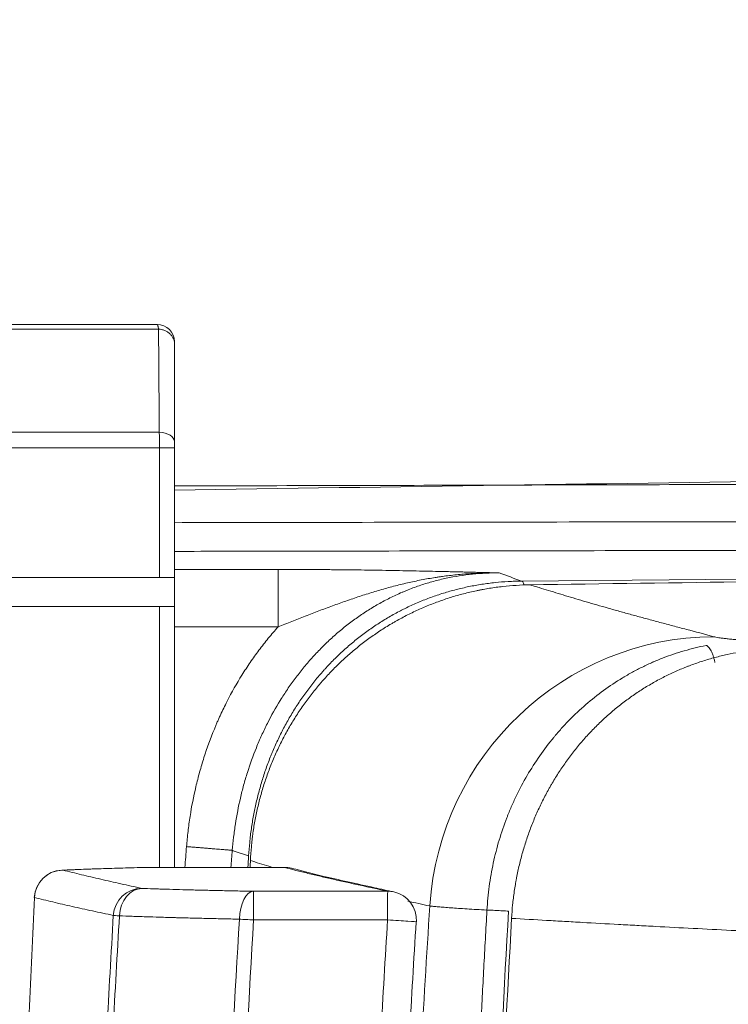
# Model space of a CAD drawing. Header units: millimetres. Extents: x 0 to 594, y 0 to 420.
# Tile 178 of 256: x 192.35 to 198.51, y 341.64 to 350.21. Entities that reach past the tile are written whole.
import ezdxf

# ---------------------------------------------------------------- set-up
doc = ezdxf.new("R2010")
doc.units = ezdxf.units.MM
doc.layers.add('1', color=7, linetype='Continuous', true_color=0xffffff)
doc.styles.add('Arial Unicode MS', font='txt')
doc.dimstyles.get("Standard").update_dxf_attribs({"dimtxt": 0.18, "dimasz": 0.18, "dimexe": 0.18, "dimexo": 0.0625, "dimgap": 0.09, "dimtad": 0, "dimtih": 1, "dimtoh": 1, "dimdec": 4, "dimzin": 0, "dimdsep": 46, "dimtxsty": 'Standard', "dimcen": 0.09, "dimadec": 0, "dimazin": 0, "dimtfac": 1, "dimtdec": 4, "dimtofl": 0, "dimtmove": 0, "dimatfit": 3, "dimfxl": 0, "dimtolj": 1, "dimtzin": 0, "dimarcsym": 0})

# ---------------------------------------------------------------- blocks, each defined once
blk = doc.blocks.new('_U0')
at = {"layer": '1', "color": 18, "lineweight": 13}
for p, q in [((147.6569, 304.1723), (147.6569, 390.192)), ((305.8469, 301.3923), (305.8469, 390.192)), ((147.6569, 388.192), (198.8518, 388.192)), ((305.8469, 388.192), (254.6521, 388.192))]:
    blk.add_line(p, q, dxfattribs=at)
at = {"layer": '1', "color": 18}
for points in [[(147.6569, 388.192), (151.1569, 389.1299), (151.1569, 387.2542)], [(305.8469, 388.192), (302.3469, 387.2542), (302.3469, 389.1299)]]:
    blk.add_solid(points, dxfattribs=at)
at = {"layer": '1', "color": 18, "linetype": 'Continuous', "lineweight": 13, "char_height": 3.5, "attachment_point": 7, "line_spacing_factor": 1.047437, "style": 'Arial Unicode MS'}
for s, insert in [('\\fArial Unicode MS|b0|i0;\\W1.0000;3.16', (200.5373, 385.5562)), ('\\fArial Unicode MS|b0|i0;\\W1.0000;LIFT POINT SPAN', (213.2036, 385.5562))]:
    blk.add_mtext(s, dxfattribs=dict(at, insert=insert))

msp = doc.modelspace()

# ---------------------------------------------------------------- linework, layer by layer
at = {"layer": '1', "color": 155, "linetype": 'Continuous', "lineweight": 13}
for p, q in [((193.5643, 346.4867), (193.5643, 345.356)), ((193.6931, 345.356), (193.6931, 346.4866)), ((193.6931, 345.4273), (194.5954, 345.4275)), ((194.5955, 344.9278), (194.5954, 345.4275)), ((178.5898, 345.356), (193.5643, 345.356)), ((193.6931, 345.356), (193.5643, 345.356)), ((193.6931, 345.106), (193.6931, 345.356)), ((196.7117, 345.3258), (198.6377, 345.3438)), ((193.5643, 345.106), (178.5898, 345.106)), ((193.6931, 345.106), (193.5643, 345.106)), ((193.5643, 345.106), (193.5643, 342.8343)), ((193.6931, 342.8343), (193.6931, 345.106)), ((194.5955, 344.9278), (193.6931, 344.9276)), ((193.4476, 342.8344), (193.4475, 342.8342)), ((194.6483, 342.8342), (193.4475, 342.8342)), ((194.6484, 342.8344), (193.4476, 342.8344)), ((194.6484, 342.8344), (194.6483, 342.8342)), ((194.7165, 342.8249), (194.7111, 342.8264)), ((194.3824, 342.6269), (195.548, 342.6269)), ((195.5467, 342.377), (194.3812, 342.377))]:
    msp.add_line(p, q, dxfattribs=at)
for centre, radius, start, end in [((193.5431, 347.4084), 0.15, 360, 89.99996), ((193.4476, 342.5844), 0.25, 90, 91.37953), ((194.6484, 342.5844), 0.25, 75.46348, 90), ((192.7241, 342.5606), 0.25, 92.58448, 177.28746), ((195.548, 342.377), 0.25, 356.51865, 77.60953)]:
    msp.add_arc(centre, radius, start, end, dxfattribs=at)
for centre, major_axis, ratio, start_param, end_param in [((193.5431, 346.5408), (0.15, 0), 0.544978, 6.283184, 7.734909), ((198.384, 342.3441), (0.6531, 2.4132), 0.989661, 0.267428, 1.770461), ((194.6484, 342.5844), (-0.0627, -0.242), 0.993216, 3.141586, 3.397116), ((192.7241, 342.5606), (-0.0614, -0.2423), 0.992932, 3.391485, 4.911719), ((192.7241, 342.5606), (-0.0113, 0.2497), 0.83714, 6.229501, 6.283186), ((193.4091, 342.4021), (-0.0537, -0.2442), 0.990295, 3.360154, 4.869696), ((193.4091, 342.4021), (-0.0093, -0.2498), 0.777926, 3.189569, 4.696648), ((194.3825, 342.377), (-0.0044, -0.25), 0.499643, 3.176931, 4.692538), ((194.3825, 342.377), (0, -0.25), 0.005236, 3.172203, 4.712391), ((195.548, 342.377), (0, 0.25), 0.005236, 0.03061, 1.570798), ((195.548, 342.377), (-0.0536, -0.2442), 0.989986, 3.141582, 3.360128), ((193.4091, 342.4021), (-0.2496, 0.0144), 0.000172, 0.137699, 0.679338), ((194.3825, 342.377), (-0.2496, 0.0144), 0.000304, 1.047268, 1.565569), ((195.548, 342.377), (-0.2495, 0.0152), 0.00032, 1.56557, 3.141578)]:
    msp.add_ellipse(centre, major_axis=major_axis, ratio=ratio, start_param=start_param, end_param=end_param, dxfattribs=at)
for points in [[(193.5431, 347.5584), (188.5925, 347.5584), (183.5949, 347.5584), (178.5931, 347.5584)], [(178.5931, 347.5186), (183.5973, 347.5186), (188.6009, 347.5186), (193.5547, 347.5188)], [(193.5609, 346.6219), (188.6046, 346.6219), (183.6008, 346.6219), (178.5931, 346.622)], [(178.5933, 346.4866), (183.6021, 346.4865), (188.6069, 346.4865), (193.5643, 346.4866)], [(196.7117, 345.3258), (196.6468, 345.3497), (196.582, 345.3736), (196.5172, 345.3975)], [(198.713, 345.3202), (198.0692, 345.3115), (197.4255, 345.3027), (196.7818, 345.2935)], [(193.7838, 342.8345), (193.7886, 342.8948), (193.7934, 342.9551), (193.7983, 343.0153)], [(194.1964, 342.9831), (194.1958, 342.9832), (194.1932, 342.9834), (194.1859, 342.984), (194.1751, 342.9849), (194.1608, 342.986), (194.1434, 342.9874), (194.1228, 342.9891), (194.0993, 342.991), (194.0731, 342.9931), (194.0444, 342.9954), (194.0135, 342.9979), (193.9807, 343.0006), (193.9462, 343.0034), (193.9104, 343.0063), (193.8736, 343.0093), (193.8361, 343.0123), (193.8109, 343.0143), (193.7983, 343.0153)], [(194.1964, 342.9831), (194.1924, 342.9335), (194.1884, 342.884), (194.1845, 342.8344)], [(194.3327, 342.8343), (194.3346, 342.8677), (194.3366, 342.901), (194.3385, 342.9343)], [(194.3542, 342.8943), (194.3533, 342.8743), (194.3524, 342.8543), (194.3515, 342.8343)], [(195.9137, 342.499), (195.8496, 342.5131), (195.7858, 342.5269), (195.7226, 342.5406)]]:
    msp.add_open_spline(points, degree=3, dxfattribs=at)
for points, knots in [([(193.5431, 347.5584), (193.5432, 347.5584), (193.5432, 347.5584), (193.5434, 347.5584), (193.5436, 347.5584), (193.544, 347.5582), (193.5444, 347.558), (193.5451, 347.5573), (193.5462, 347.5561), (193.5471, 347.554), (193.5479, 347.5521), (193.5481, 347.5514), (193.5486, 347.5499), (193.5489, 347.5491), (193.5496, 347.5466), (193.5501, 347.5448), (193.5508, 347.5416), (193.551, 347.5406), (193.5515, 347.5383), (193.5517, 347.5371), (193.5529, 347.5309), (193.5538, 347.5252), (193.5547, 347.5188)], [0, 0, 0, 0, 0.015625, 0.015625, 0.03125, 0.0625, 0.125, 0.125, 0.25, 0.375, 0.375, 0.4375, 0.4375, 0.5, 0.5, 0.625, 0.625, 0.6875, 0.6875, 0.75, 0.75, 1, 1, 1, 1]), ([(193.6931, 347.3925), (193.6931, 347.4004), (193.6922, 347.4083), (193.6888, 347.4238), (193.6862, 347.4314), (193.6794, 347.4461), (193.6752, 347.4531), (193.6652, 347.4665), (193.6595, 347.4728), (193.6468, 347.4843), (193.6399, 347.4896), (193.6249, 347.499), (193.6168, 347.5031), (193.6, 347.5099), (193.5912, 347.5127), (193.5732, 347.5168), (193.564, 347.5182), (193.5547, 347.5188)], [0, 0, 0, 0, 0.125, 0.125, 0.25, 0.25, 0.375, 0.375, 0.5, 0.5, 0.625, 0.625, 0.75, 0.75, 0.875, 0.875, 1, 1, 1, 1]), ([(193.5547, 347.5188), (193.5548, 347.5044), (193.5551, 347.4824), (193.5553, 347.4597), (193.5554, 347.4444), (193.5555, 347.4367), (193.5559, 347.3978), (193.5565, 347.3333), (193.5571, 347.2644), (193.5574, 347.2199), (193.5575, 347.211), (193.5576, 347.1929), (193.5577, 347.1838), (193.5579, 347.1563), (193.558, 347.1377), (193.5584, 347.0813), (193.5587, 347.0427), (193.559, 346.9833), (193.5592, 346.9532), (193.5594, 346.9226), (193.5595, 346.902), (193.5596, 346.8917), (193.5599, 346.8398), (193.5603, 346.755), (193.5607, 346.6668), (193.5609, 346.6219)], [0, 0, 0, 0, 0.0625, 0.09375, 0.09375, 0.125, 0.125, 0.25, 0.375, 0.375, 0.40625, 0.40625, 0.4375, 0.4375, 0.5, 0.5, 0.625, 0.625, 0.6875, 0.71875, 0.71875, 0.75, 0.75, 0.875, 1, 1, 1, 1]), ([(193.6931, 346.5408), (193.6931, 346.5834), (193.6931, 346.6672), (193.6931, 346.7477), (193.6931, 346.797), (193.6931, 346.8068), (193.6931, 346.8263), (193.6931, 346.8554), (193.6931, 346.884), (193.6931, 346.9404), (193.6931, 346.9771), (193.6931, 347.0307), (193.6931, 347.0484), (193.6931, 347.0745), (193.6931, 347.0831), (193.6931, 347.1003), (193.6931, 347.1088), (193.6931, 347.151), (193.6931, 347.2165), (193.6931, 347.2777), (193.6931, 347.3146), (193.6931, 347.322), (193.6931, 347.3365), (193.6931, 347.358), (193.6931, 347.3789), (193.6931, 347.3925)], [0, 0, 0, 0, 0.125, 0.25, 0.25, 0.28125, 0.28125, 0.3125, 0.375, 0.375, 0.5, 0.5, 0.5625, 0.5625, 0.59375, 0.59375, 0.625, 0.625, 0.75, 0.875, 0.875, 0.90625, 0.90625, 0.9375, 1, 1, 1, 1]), ([(193.5609, 346.6219), (193.5615, 346.6119), (193.562, 346.6014), (193.5625, 346.5879), (193.5626, 346.5851), (193.5628, 346.5796), (193.5629, 346.5768), (193.5631, 346.5685), (193.5633, 346.5628), (193.5635, 346.5542), (193.5636, 346.5514), (193.5637, 346.5456), (193.5638, 346.5427), (193.5639, 346.5339), (193.564, 346.5281), (193.5642, 346.5105), (193.5643, 346.4986), (193.5643, 346.4867)], [0, 0, 0, 0, 0.25, 0.25, 0.3125, 0.3125, 0.375, 0.375, 0.5, 0.5, 0.5625, 0.5625, 0.625, 0.625, 0.75, 0.75, 1, 1, 1, 1]), ([(193.6931, 346.4866), (193.6931, 346.4914), (193.6931, 346.4962), (193.6931, 346.5032), (193.6931, 346.5056), (193.6931, 346.5091), (193.6931, 346.5102), (193.6931, 346.5125), (193.6931, 346.5137), (193.6931, 346.5171), (193.6931, 346.5194), (193.6931, 346.5239), (193.6931, 346.5261), (193.6931, 346.5326), (193.6931, 346.5367), (193.6931, 346.5408)], [0, 0, 0, 0, 0.25, 0.25, 0.375, 0.375, 0.4375, 0.4375, 0.5, 0.5, 0.625, 0.625, 0.75, 0.75, 1, 1, 1, 1]), ([(193.6931, 346.4866), (193.6931, 346.4866), (193.6923, 346.4866), (193.6891, 346.4866), (193.6868, 346.4866), (193.6805, 346.4866), (193.6767, 346.4866), (193.6675, 346.4866), (193.6623, 346.4866), (193.6506, 346.4866), (193.6441, 346.4866), (193.6302, 346.4866), (193.6227, 346.4866), (193.6071, 346.4866), (193.5988, 346.4866), (193.5819, 346.4867), (193.5731, 346.4867), (193.5643, 346.4867)], [0, 0, 0, 0, 0.123857, 0.123857, 0.24902, 0.24902, 0.374184, 0.374184, 0.499347, 0.499347, 0.62451, 0.62451, 0.749673, 0.749673, 0.874837, 0.874837, 1, 1, 1, 1]), ([(193.6934, 346.117), (197.514, 346.1769), (205.4888, 346.2873), (214.7269, 346.3883), (220.1414, 346.4394), (221.4008, 346.4509)], [0, 0, 0, 0, 0.413988, 0.863699, 1, 1, 1, 1]), ([(207.4667, 346.1975), (207.0116, 346.1956), (206.5564, 346.1938), (205.8737, 346.1913), (205.6462, 346.1904), (205.191, 346.1887), (204.9635, 346.1879), (203.8257, 346.1838), (202.9156, 346.1806), (201.0954, 346.1746), (200.1854, 346.1717), (198.8205, 346.1676), (198.3655, 346.1663), (197.4557, 346.1638), (197.0007, 346.1625), (195.636, 346.1589), (194.7263, 346.1566), (193.7754, 346.1544), (193.7341, 346.1543), (193.6928, 346.1542)], [0, 0, 0, 0, 0.099101, 0.099101, 0.148651, 0.148651, 0.198201, 0.198201, 0.396403, 0.396403, 0.594604, 0.594604, 0.693705, 0.693705, 0.792805, 0.792805, 0.991007, 0.991007, 1, 1, 1, 1]), ([(193.6928, 345.8344), (194.0608, 345.8351), (194.4287, 345.8357), (195.3611, 345.8374), (195.9255, 345.8383), (197.6188, 345.8411), (198.7478, 345.8429), (200.4414, 345.8453), (201.0059, 345.8461), (202.1351, 345.8477), (202.6997, 345.8484), (203.829, 345.8498), (204.3937, 345.8505), (205.2408, 345.8515), (205.5231, 345.8518), (206.0878, 345.8525), (206.3702, 345.8528), (206.6526, 345.8531)], [0, 0, 0, 0, 0.085206, 0.085206, 0.215891, 0.215891, 0.477261, 0.477261, 0.607946, 0.607946, 0.73863, 0.73863, 0.869315, 0.869315, 0.934658, 0.934658, 1, 1, 1, 1]), ([(206.6591, 345.6032), (206.4081, 345.603), (206.1571, 345.6027), (205.6552, 345.6021), (205.4042, 345.6018), (204.6513, 345.601), (204.1494, 345.6004), (203.1457, 345.5991), (202.6438, 345.5985), (201.6402, 345.5971), (201.1384, 345.5964), (199.633, 345.5943), (198.6295, 345.5928), (196.6227, 345.5896), (195.6193, 345.588), (194.3083, 345.5857), (194.0006, 345.5851), (193.6929, 345.5846)], [0, 0, 0, 0, 0.058048, 0.058048, 0.116097, 0.116097, 0.232194, 0.232194, 0.34829, 0.34829, 0.464387, 0.464387, 0.696581, 0.696581, 0.928775, 0.928775, 1, 1, 1, 1]), ([(196.5172, 345.3975), (196.4978, 345.3975), (196.4783, 345.3973), (196.4492, 345.3966), (196.4395, 345.3963), (196.42, 345.3956), (196.4103, 345.3951), (196.3619, 345.3928), (196.3234, 345.3899), (196.2084, 345.3783), (196.1326, 345.3666), (196.0202, 345.3428), (195.983, 345.3338), (195.9089, 345.3137), (195.8721, 345.3026), (195.799, 345.2782), (195.7626, 345.2649), (195.722, 345.2487), (195.7175, 345.2469), (195.7084, 345.2432), (195.7039, 345.2414), (195.6905, 345.2358), (195.6636, 345.2245), (195.6371, 345.2126), (195.5846, 345.1882), (195.5502, 345.171), (195.4825, 345.1349), (195.4493, 345.116), (195.3839, 345.0765), (195.3517, 345.0559), (195.2885, 345.0131), (195.2574, 344.9909), (195.1964, 344.9449), (195.1664, 344.9211), (195.1075, 344.8719), (195.0785, 344.8465), (195.0359, 344.8073), (195.0218, 344.794), (195.0044, 344.7771), (195.0009, 344.7737), (194.994, 344.7669), (194.9905, 344.7635), (194.9802, 344.7533), (194.946, 344.7189), (194.9129, 344.6838), (194.8616, 344.6265), (194.8367, 344.5973), (194.7883, 344.538), (194.7648, 344.5079), (194.7192, 344.4467), (194.6971, 344.4156), (194.6544, 344.3524), (194.6337, 344.3204), (194.5736, 344.2229), (194.5362, 344.1561), (194.4842, 344.0531), (194.4675, 344.0184), (194.4475, 343.9743), (194.4436, 343.9655), (194.4377, 343.9522), (194.4357, 343.9477), (194.4319, 343.9389), (194.4223, 343.9166), (194.4129, 343.8943), (194.3767, 343.8049), (194.3507, 343.7326), (194.3161, 343.623), (194.2945, 343.5496), (194.2758, 343.4755), (194.2498, 343.3638), (194.2352, 343.2886), (194.2176, 343.1748), (194.2072, 343.0986), (194.1996, 343.0217), (194.1964, 342.9831)], [0, 0, 0, 0, 0.015625, 0.015625, 0.023437, 0.023437, 0.03125, 0.03125, 0.0625, 0.0625, 0.125, 0.125, 0.15625, 0.15625, 0.1875, 0.1875, 0.21875, 0.21875, 0.222656, 0.222656, 0.226562, 0.226562, 0.234375, 0.25, 0.25, 0.28125, 0.28125, 0.3125, 0.3125, 0.34375, 0.34375, 0.375, 0.375, 0.40625, 0.40625, 0.4375, 0.4375, 0.453125, 0.453125, 0.457031, 0.457031, 0.460937, 0.460937, 0.46875, 0.5, 0.5, 0.53125, 0.53125, 0.5625, 0.5625, 0.59375, 0.59375, 0.625, 0.625, 0.6875, 0.6875, 0.71875, 0.71875, 0.726562, 0.726562, 0.730469, 0.730469, 0.734375, 0.75, 0.75, 0.8125, 0.8125, 0.84375, 0.875, 0.875, 0.9375, 0.9375, 0.96875, 1, 1, 1, 1]), ([(194.5954, 345.4275), (194.6406, 345.4275), (194.6856, 345.4274), (194.7748, 345.4272), (194.8192, 345.427), (194.9073, 345.4265), (194.9511, 345.4263), (195.0382, 345.4256), (195.0816, 345.4252), (195.1462, 345.4246), (195.1677, 345.4243), (195.1944, 345.4241), (195.1998, 345.424), (195.2105, 345.4239), (195.2158, 345.4238), (195.2319, 345.4236), (195.2425, 345.4235), (195.2954, 345.4228), (195.3372, 345.4223), (195.461, 345.4205), (195.5414, 345.4192), (195.6595, 345.4171), (195.6984, 345.4163), (195.7755, 345.4148), (195.8137, 345.414), (195.8895, 345.4124), (195.9271, 345.4115), (196.0019, 345.4098), (196.039, 345.409), (196.0945, 345.4077), (196.113, 345.4072), (196.1498, 345.4063), (196.1682, 345.4059), (196.205, 345.405), (196.2233, 345.4046), (196.26, 345.4037), (196.2784, 345.4032), (196.315, 345.4023), (196.3334, 345.4019), (196.3701, 345.401), (196.4068, 345.4001), (196.4436, 345.3992), (196.4712, 345.3986), (196.485, 345.3983), (196.5011, 345.3979), (196.508, 345.3977), (196.5126, 345.3976), (196.5149, 345.3975), (196.5172, 345.3975)], [0, 0, 0, 0, 0.0625, 0.0625, 0.125, 0.125, 0.1875, 0.1875, 0.25, 0.25, 0.28125, 0.28125, 0.289062, 0.289062, 0.296875, 0.296875, 0.3125, 0.3125, 0.375, 0.375, 0.5, 0.5, 0.5625, 0.5625, 0.625, 0.625, 0.6875, 0.6875, 0.75, 0.75, 0.78125, 0.78125, 0.8125, 0.8125, 0.84375, 0.84375, 0.875, 0.875, 0.90625, 0.90625, 0.9375, 0.96875, 0.96875, 0.984375, 0.992188, 0.996094, 0.996094, 1, 1, 1, 1]), ([(196.5172, 345.3975), (196.5166, 345.3975), (196.5159, 345.3975), (196.5146, 345.3975), (196.514, 345.3975), (196.512, 345.3975), (196.5108, 345.3975), (196.5069, 345.3976), (196.4991, 345.3976), (196.4914, 345.3976), (196.4759, 345.3976), (196.4656, 345.3976), (196.4346, 345.3973), (196.4139, 345.3969), (196.3726, 345.3959), (196.352, 345.3951), (196.3107, 345.3933), (196.2901, 345.3922), (196.2489, 345.3897), (196.2283, 345.3882), (196.1872, 345.3849), (196.1667, 345.3831), (196.1256, 345.379), (196.1051, 345.3767), (196.0642, 345.3719), (196.0437, 345.3692), (196.013, 345.365), (196.0028, 345.3635), (195.9824, 345.3605), (195.9722, 345.3589), (195.9416, 345.3541), (195.9212, 345.3507), (195.8603, 345.34), (195.8199, 345.3321), (195.7394, 345.315), (195.6993, 345.3058), (195.6195, 345.2861), (195.5797, 345.2757), (195.5003, 345.2537), (195.4607, 345.2422), (195.3818, 345.2181), (195.3424, 345.2056), (195.2637, 345.1797), (195.2243, 345.1664), (195.1458, 345.1389), (195.1065, 345.1248), (195.0475, 345.1032), (195.0278, 345.0959), (194.9886, 345.0812), (194.9689, 345.0738), (194.91, 345.0515), (194.8708, 345.0363), (194.7923, 345.0057), (194.753, 344.9903), (194.694, 344.967), (194.6744, 344.9592), (194.635, 344.9435), (194.6152, 344.9356), (194.5955, 344.9278)], [0, 0, 0, 0, 0.000977, 0.000977, 0.001953, 0.001953, 0.003906, 0.003906, 0.007813, 0.015625, 0.015625, 0.03125, 0.03125, 0.0625, 0.0625, 0.09375, 0.09375, 0.125, 0.125, 0.15625, 0.15625, 0.1875, 0.1875, 0.21875, 0.21875, 0.25, 0.25, 0.265625, 0.265625, 0.28125, 0.28125, 0.3125, 0.3125, 0.375, 0.375, 0.4375, 0.4375, 0.5, 0.5, 0.5625, 0.5625, 0.625, 0.625, 0.6875, 0.6875, 0.75, 0.75, 0.78125, 0.78125, 0.8125, 0.8125, 0.875, 0.875, 0.9375, 0.9375, 0.96875, 0.96875, 1, 1, 1, 1]), ([(194.3385, 342.9343), (194.3409, 342.9739), (194.3471, 343.0526), (194.3613, 343.1696), (194.374, 343.2469), (194.3882, 343.3238), (194.3961, 343.362), (194.4136, 343.4381), (194.4327, 343.5138), (194.455, 343.5888), (194.479, 343.6633), (194.4918, 343.7004), (194.5123, 343.7557), (194.5194, 343.7741), (194.5285, 343.797), (194.5303, 343.8016), (194.534, 343.8108), (194.5359, 343.8154), (194.5415, 343.8291), (194.5604, 343.8746), (194.5966, 343.9551), (194.6493, 344.0595), (194.6874, 344.1271), (194.727, 344.1938), (194.7475, 344.2266), (194.79, 344.2912), (194.834, 344.3549), (194.9046, 344.4473), (194.9546, 344.5069), (194.9869, 344.5435), (194.9967, 344.5544), (195.0066, 344.5653), (195.0132, 344.5725), (195.0165, 344.5761), (195.0331, 344.594), (195.0466, 344.6082), (195.0873, 344.6501), (195.1428, 344.7044), (195.2294, 344.7811), (195.2892, 344.8292), (195.3502, 344.8758), (195.3813, 344.8983), (195.4445, 344.9418), (195.5088, 344.9837), (195.5753, 345.0224), (195.626, 345.0503), (195.6473, 345.0617), (195.6689, 345.0727), (195.6775, 345.0771), (195.6819, 345.0793), (195.6949, 345.0858), (195.7383, 345.1072), (195.7821, 345.1272), (195.8528, 345.1571), (195.924, 345.1852), (196.0324, 345.2218), (196.1057, 345.2426), (196.1795, 345.2615), (196.2167, 345.2701), (196.2915, 345.2854), (196.3291, 345.2922), (196.386, 345.3009), (196.405, 345.3036), (196.4337, 345.3073), (196.4432, 345.3085), (196.4624, 345.3107), (196.4719, 345.3118), (196.5197, 345.3168), (196.5581, 345.3199), (196.6156, 345.3231), (196.6444, 345.3244), (196.6781, 345.3253), (196.6949, 345.3256), (196.7033, 345.3257), (196.7075, 345.3258), (196.7096, 345.3258), (196.7107, 345.3258), (196.7111, 345.3258), (196.7114, 345.3258), (196.7116, 345.3258), (196.7117, 345.3258)], [0, 0, 0, 0, 0.03125, 0.0625, 0.09375, 0.09375, 0.125, 0.125, 0.15625, 0.1875, 0.1875, 0.21875, 0.21875, 0.234375, 0.234375, 0.238281, 0.238281, 0.242187, 0.242187, 0.25, 0.28125, 0.3125, 0.34375, 0.34375, 0.375, 0.375, 0.40625, 0.4375, 0.46875, 0.46875, 0.476562, 0.480469, 0.480469, 0.484375, 0.484375, 0.5, 0.5, 0.53125, 0.5625, 0.59375, 0.59375, 0.625, 0.625, 0.65625, 0.6875, 0.6875, 0.703125, 0.707031, 0.707031, 0.710937, 0.710937, 0.71875, 0.75, 0.75, 0.78125, 0.8125, 0.84375, 0.84375, 0.875, 0.875, 0.90625, 0.90625, 0.921875, 0.921875, 0.929687, 0.929687, 0.9375, 0.9375, 0.96875, 0.96875, 0.984375, 0.992188, 0.996094, 0.998047, 0.999023, 0.999512, 0.999756, 0.999878, 0.999878, 1, 1, 1, 1]), ([(196.7117, 345.3258), (196.7142, 345.3255), (196.7166, 345.3242), (196.7214, 345.3199), (196.7237, 345.3169), (196.7283, 345.3091), (196.7304, 345.3043), (196.7335, 345.2962), (196.7344, 345.2934), (196.7354, 345.2904)], [0, 0, 0, 0, 0.287191, 0.287191, 0.574383, 0.574383, 0.861574, 0.861574, 1, 1, 1, 1]), ([(196.7818, 345.2935), (196.7429, 345.293), (196.6654, 345.29), (196.5496, 345.28), (196.4728, 345.2696), (196.4153, 345.2604), (196.3962, 345.2571), (196.3675, 345.2518), (196.3579, 345.25), (196.3389, 345.2462), (196.2913, 345.2365), (196.2065, 345.2166), (196.0954, 345.1848), (195.9861, 345.1477), (195.9144, 345.1196), (195.8434, 345.0898), (195.773, 345.0582), (195.7038, 345.0232), (195.6524, 344.9956), (195.6268, 344.9815), (195.6014, 344.9669), (195.5845, 344.957), (195.5761, 344.952), (195.5341, 344.9268), (195.4681, 344.8851), (195.3727, 344.8181), (195.2806, 344.7468), (195.192, 344.6713), (195.1067, 344.5914), (195.0522, 344.5353), (195.0121, 344.4921), (194.9924, 344.4703), (194.9696, 344.4443), (194.96, 344.433), (194.9536, 344.4255), (194.9504, 344.4217), (194.9217, 344.3877), (194.8723, 344.3262), (194.8029, 344.2309), (194.7382, 344.1327), (194.6781, 344.0316), (194.6226, 343.9275), (194.5888, 343.8562), (194.5646, 343.8019), (194.5567, 343.7837), (194.5414, 343.747), (194.5339, 343.7286), (194.5121, 343.6728), (194.4848, 343.5979), (194.4493, 343.4841), (194.4192, 343.3688), (194.3945, 343.2521), (194.3816, 343.1732), (194.3747, 343.1236), (194.3734, 343.1137), (194.3708, 343.0938), (194.3672, 343.064), (194.3641, 343.0341), (194.3587, 342.9743), (194.356, 342.9344), (194.3542, 342.8943)], [0, 0, 0, 0, 0.03125, 0.0625, 0.09375, 0.09375, 0.109375, 0.109375, 0.117187, 0.117187, 0.125, 0.15625, 0.1875, 0.21875, 0.25, 0.25, 0.28125, 0.3125, 0.3125, 0.328125, 0.335937, 0.335937, 0.34375, 0.34375, 0.375, 0.40625, 0.4375, 0.46875, 0.5, 0.53125, 0.53125, 0.546875, 0.554687, 0.558594, 0.558594, 0.5625, 0.5625, 0.59375, 0.625, 0.65625, 0.6875, 0.71875, 0.75, 0.75, 0.765625, 0.765625, 0.78125, 0.78125, 0.8125, 0.84375, 0.875, 0.90625, 0.9375, 0.9375, 0.945312, 0.945312, 0.953125, 0.96875, 0.96875, 1, 1, 1, 1]), ([(196.7818, 345.2935), (196.7955, 345.2895), (196.8092, 345.2854), (196.8366, 345.2773), (196.8778, 345.265), (196.9192, 345.2524), (196.9748, 345.2356), (197.0028, 345.2271), (197.0594, 345.2099), (197.088, 345.2013), (197.1461, 345.1838), (197.1755, 345.175), (197.2354, 345.1572), (197.2658, 345.1482), (197.3276, 345.13), (197.3591, 345.1209), (197.4232, 345.1024), (197.4558, 345.0931), (197.5222, 345.0743), (197.556, 345.0649), (197.6247, 345.0457), (197.6596, 345.0361), (197.7306, 345.0167), (197.7667, 345.0069), (197.8399, 344.9871), (197.877, 344.9771), (197.9522, 344.957), (197.9902, 344.9469), (198.0671, 344.9264), (198.106, 344.9161), (198.2234, 344.885), (198.3029, 344.8638), (198.3828, 344.8423)], [0, 0, 0, 0, 0.03125, 0.03125, 0.0625, 0.125, 0.125, 0.1875, 0.1875, 0.25, 0.25, 0.3125, 0.3125, 0.375, 0.375, 0.4375, 0.4375, 0.5, 0.5, 0.5625, 0.5625, 0.625, 0.625, 0.6875, 0.6875, 0.75, 0.75, 0.8125, 0.8125, 0.875, 0.875, 1, 1, 1, 1]), ([(193.7983, 343.0153), (193.8019, 343.0596), (193.8106, 343.1476), (193.8226, 343.2349), (193.843, 343.3652), (193.8598, 343.4513), (193.8899, 343.5792), (193.9117, 343.6641), (193.9367, 343.7482), (193.9767, 343.8737), (194.0068, 343.9565), (194.0447, 344.0488), (194.0489, 344.059), (194.0575, 344.0794), (194.0619, 344.0896), (194.0708, 344.11), (194.0752, 344.1202), (194.0843, 344.1404), (194.1072, 344.1909), (194.1312, 344.2405), (194.1913, 344.3581), (194.2344, 344.4344), (194.3036, 344.5456), (194.3275, 344.5822), (194.3768, 344.6543), (194.4022, 344.6898), (194.4547, 344.7597), (194.4817, 344.7941), (194.5373, 344.8618), (194.566, 344.8951), (194.5955, 344.9278)], [0, 0, 0, 0, 0.0625, 0.125, 0.125, 0.25, 0.25, 0.3125, 0.375, 0.375, 0.5, 0.5, 0.515625, 0.515625, 0.53125, 0.53125, 0.546875, 0.546875, 0.5625, 0.625, 0.625, 0.75, 0.75, 0.8125, 0.8125, 0.875, 0.875, 0.9375, 0.9375, 1, 1, 1, 1]), ([(198.6812, 344.8087), (198.6618, 344.8101), (198.6434, 344.8114), (198.6082, 344.8141), (198.5747, 344.8168), (198.5297, 344.8209), (198.5032, 344.8237), (198.4783, 344.8265), (198.4551, 344.8293), (198.4255, 344.8336), (198.4011, 344.8379), (198.3883, 344.8409), (198.3828, 344.8423)], [0, 0, 0, 0, 0.125, 0.125, 0.25, 0.375, 0.5, 0.5, 0.625, 0.75, 0.875, 1, 1, 1, 1]), ([(196.411, 342.4628), (196.415, 342.5324), (196.4216, 342.6014), (196.44, 342.7379), (196.4636, 342.8731), (196.4976, 343.0058), (196.5367, 343.1372), (196.5589, 343.2022), (196.5869, 343.2746), (196.5901, 343.2826), (196.5964, 343.2987), (196.6061, 343.3226), (196.6161, 343.3463), (196.6365, 343.3935), (196.6507, 343.4245), (196.695, 343.5165), (196.7585, 343.636), (196.831, 343.7495), (196.908, 343.8598), (196.9487, 343.9135), (196.9945, 343.9688), (196.9972, 343.9721), (197.0026, 343.9785), (197.0053, 343.9818), (197.0135, 343.9915), (197.0299, 344.0107), (197.0466, 344.0296), (197.0802, 344.0671), (197.1031, 344.0914), (197.1729, 344.1629), (197.2211, 344.2082), (197.3208, 344.2945), (197.3723, 344.3354), (197.4785, 344.4128), (197.5332, 344.4492), (197.5967, 344.4876), (197.6038, 344.4919), (197.618, 344.5002), (197.6251, 344.5044), (197.6466, 344.5167), (197.6609, 344.5248), (197.7043, 344.5485), (197.7626, 344.5788), (197.822, 344.6065), (197.8595, 344.6229), (197.8671, 344.6262), (197.8821, 344.6326), (197.9048, 344.6421), (197.9275, 344.6512), (198.0036, 344.6807), (198.0652, 344.7015), (198.1898, 344.7377), (198.2528, 344.753), (198.3166, 344.7656)], [0, 0, 0, 0, 0.0625, 0.0625, 0.125, 0.1875, 0.1875, 0.25, 0.25, 0.257813, 0.257813, 0.265625, 0.28125, 0.28125, 0.3125, 0.3125, 0.375, 0.4375, 0.4375, 0.5, 0.5, 0.503906, 0.503906, 0.507813, 0.507813, 0.515625, 0.53125, 0.53125, 0.5625, 0.5625, 0.625, 0.625, 0.6875, 0.6875, 0.75, 0.75, 0.757813, 0.757813, 0.765625, 0.765625, 0.78125, 0.78125, 0.8125, 0.84375, 0.84375, 0.851563, 0.851563, 0.859375, 0.875, 0.875, 0.9375, 0.9375, 1, 1, 1, 1]), ([(198.933, 344.7357), (198.8963, 344.7352), (198.8232, 344.7323), (198.7145, 344.7227), (198.6067, 344.7078), (198.4998, 344.6876), (198.3938, 344.6622), (198.2886, 344.6315), (198.2191, 344.6074), (198.1759, 344.5912), (198.1673, 344.5879), (198.1543, 344.5829), (198.15, 344.5812), (198.1414, 344.5778), (198.1199, 344.5692), (198.0986, 344.5604), (198.0478, 344.5384), (197.9808, 344.5076), (197.8829, 344.4566), (197.7875, 344.4009), (197.6946, 344.3405), (197.6041, 344.2754), (197.5455, 344.2289), (197.5022, 344.1927), (197.4879, 344.1805), (197.4666, 344.1618), (197.4595, 344.1555), (197.4454, 344.1429), (197.4104, 344.1111), (197.3493, 344.0522), (197.2717, 343.97), (197.1979, 343.8843), (197.128, 343.795), (197.062, 343.7021), (197.0206, 343.6378), (196.9905, 343.5887), (196.9757, 343.5639), (196.9613, 343.5387), (196.9518, 343.5219), (196.947, 343.5134), (196.9237, 343.471), (196.888, 343.4024), (196.8392, 343.2975), (196.7953, 343.1906), (196.7562, 343.0818), (196.7218, 342.9709), (196.6923, 342.858), (196.6758, 342.7814), (196.6666, 342.7331), (196.6648, 342.7235), (196.6613, 342.7041), (196.6562, 342.675), (196.6486, 342.6264), (196.6434, 342.5873), (196.6386, 342.5482), (196.6364, 342.5286), (196.6305, 342.4698), (196.6275, 342.4305), (196.6253, 342.3911)], [0, 0, 0, 0, 0.03125, 0.0625, 0.09375, 0.125, 0.15625, 0.1875, 0.21875, 0.21875, 0.226562, 0.226562, 0.230469, 0.230469, 0.234375, 0.25, 0.25, 0.28125, 0.3125, 0.34375, 0.375, 0.40625, 0.4375, 0.4375, 0.453125, 0.453125, 0.460937, 0.460937, 0.46875, 0.5, 0.53125, 0.5625, 0.59375, 0.625, 0.65625, 0.65625, 0.671875, 0.679687, 0.679687, 0.6875, 0.6875, 0.71875, 0.75, 0.78125, 0.8125, 0.84375, 0.875, 0.90625, 0.90625, 0.914062, 0.914062, 0.921875, 0.9375, 0.953125, 0.953125, 0.96875, 0.96875, 1, 1, 1, 1]), ([(198.3166, 344.7656), (198.3201, 344.765), (198.3237, 344.7636), (198.3311, 344.759), (198.3349, 344.7559), (198.3424, 344.748), (198.3462, 344.7433), (198.3536, 344.7324), (198.3572, 344.7262), (198.3642, 344.7127), (198.3675, 344.7054), (198.3739, 344.6897), (198.3769, 344.6814), (198.3823, 344.6641), (198.3848, 344.6551), (198.3892, 344.6369), (198.3911, 344.6276), (198.3927, 344.6183)], [0, 0, 0, 0, 0.125, 0.125, 0.25, 0.25, 0.375, 0.375, 0.5, 0.5, 0.625, 0.625, 0.75, 0.75, 0.875, 0.875, 1, 1, 1, 1]), ([(194.1964, 342.9831), (194.2079, 342.979), (194.2308, 342.9709), (194.266, 342.9587), (194.3019, 342.9465), (194.3263, 342.9384), (194.3385, 342.9343)], [0, 0, 0, 0, 0.25, 0.5, 0.75, 1, 1, 1, 1]), ([(193.4475, 342.8342), (193.3773, 342.8326), (193.2416, 342.829), (193.1155, 342.8252), (193.0473, 342.823), (193.0398, 342.8227), (193.0248, 342.8222), (193.0025, 342.8215), (192.9805, 342.8207), (192.9371, 342.8192), (192.9088, 342.8181), (192.8674, 342.8165), (192.8538, 342.816), (192.8269, 342.8149), (192.8136, 342.8144), (192.7743, 342.8128), (192.7488, 342.8116), (192.7241, 342.8105)], [0, 0, 0, 0, 0.25, 0.5, 0.5, 0.53125, 0.53125, 0.5625, 0.625, 0.625, 0.75, 0.75, 0.8125, 0.8125, 0.875, 0.875, 1, 1, 1, 1]), ([(194.5466, 342.8344), (194.5357, 342.8377), (194.5249, 342.841), (194.4601, 342.861), (194.4071, 342.8778), (194.3542, 342.8943)], [0, 0, 0, 0, 0.166059, 0.166059, 1, 1, 1, 1]), ([(195.548, 342.6269), (195.4668, 342.6447), (195.3862, 342.6622), (195.2675, 342.6882), (195.2283, 342.6969), (195.1507, 342.7141), (195.1124, 342.7227), (195.0368, 342.7399), (194.9995, 342.7485), (194.9261, 342.7656), (194.89, 342.7742), (194.8189, 342.7914), (194.7839, 342.7999), (194.7152, 342.8171), (194.6815, 342.8257), (194.6483, 342.8342)], [0, 0, 0, 0, 0.25, 0.25, 0.375, 0.375, 0.5, 0.5, 0.625, 0.625, 0.75, 0.75, 0.875, 0.875, 1, 1, 1, 1]), ([(195.6023, 342.6209), (195.5449, 342.6334), (195.3286, 342.6811), (195.0197, 342.7484), (194.8002, 342.8042), (194.7166, 342.8263)], [0, 0, 0, 0, 0.174095, 0.668777, 1, 1, 1, 1]), ([(192.7241, 342.8105), (192.7501, 342.804), (192.7764, 342.7974), (192.8297, 342.7842), (192.8837, 342.7711), (192.9391, 342.758), (192.9952, 342.7448), (193.0235, 342.7382), (193.1095, 342.7184), (193.1681, 342.7053), (193.2872, 342.6788), (193.3478, 342.6654), (193.4091, 342.652)], [0, 0, 0, 0, 0.125, 0.125, 0.25, 0.375, 0.375, 0.5, 0.5, 0.75, 0.75, 1, 1, 1, 1]), ([(193.4091, 342.652), (193.4428, 342.6507), (193.4775, 342.6495), (193.531, 342.6477), (193.549, 342.6471), (193.5765, 342.6462), (193.5857, 342.6459), (193.6042, 342.6453), (193.6507, 342.6439), (193.7369, 342.6413), (193.8168, 342.6391), (193.8679, 342.6378), (193.8782, 342.6376), (193.8988, 342.637), (193.9299, 342.6363), (193.9613, 342.6355), (194.0248, 342.634), (194.1108, 342.6321), (194.2442, 342.6294), (194.3359, 342.6277), (194.3824, 342.6269)], [0, 0, 0, 0, 0.125, 0.125, 0.1875, 0.1875, 0.21875, 0.21875, 0.25, 0.375, 0.5, 0.5, 0.53125, 0.53125, 0.5625, 0.625, 0.625, 0.75, 0.875, 1, 1, 1, 1]), ([(192.4761, 342.5724), (192.4443, 341.9014), (192.4128, 341.2304), (192.3507, 339.8883), (192.3201, 339.2172), (192.26, 337.8751), (192.2305, 337.204), (192.1872, 336.1973), (192.1729, 335.8617), (192.1446, 335.1905), (192.1307, 334.8549), (192.1032, 334.1837), (192.0896, 333.8481), (192.0631, 333.1769), (192.0501, 332.8413), (192.0312, 332.3378), (192.0249, 332.17), (192.0127, 331.8344), (192.0007, 331.4987), (191.9891, 331.163), (191.9779, 330.8273), (191.9724, 330.6595), (191.9618, 330.3238), (191.9567, 330.1559), (191.9468, 329.8202), (191.9421, 329.6523), (191.9331, 329.3166), (191.9289, 329.1487), (191.9209, 328.8129), (191.9172, 328.645), (191.9071, 328.1412), (191.9017, 327.8054), (191.896, 327.3016), (191.8945, 327.1337), (191.893, 326.8818), (191.8926, 326.7978), (191.8921, 326.6299), (191.8919, 326.5459), (191.8919, 326.4619)], [0, 0, 0, 0, 0.125, 0.125, 0.25, 0.25, 0.375, 0.375, 0.4375, 0.4375, 0.5, 0.5, 0.5625, 0.5625, 0.625, 0.625, 0.65625, 0.65625, 0.6875, 0.71875, 0.71875, 0.75, 0.75, 0.78125, 0.78125, 0.8125, 0.8125, 0.84375, 0.84375, 0.875, 0.875, 0.9375, 0.9375, 0.96875, 0.96875, 0.984375, 0.984375, 1, 1, 1, 1]), ([(193.1619, 342.4163), (193.1006, 342.4295), (193.0399, 342.4426), (192.9206, 342.4686), (192.862, 342.4816), (192.7759, 342.501), (192.7475, 342.5075), (192.6914, 342.5205), (192.6359, 342.5334), (192.5818, 342.5464), (192.5284, 342.5594), (192.5021, 342.5659), (192.4761, 342.5724)], [0, 0, 0, 0, 0.25, 0.25, 0.5, 0.5, 0.625, 0.625, 0.75, 0.875, 0.875, 1, 1, 1, 1]), ([(195.4352, 326.3971), (195.4351, 326.4575), (195.4349, 326.5784), (195.434, 326.82), (195.4337, 327.1624), (195.4336, 327.7129), (195.4363, 328.8138), (195.45, 330.4501), (195.485, 332.4638), (195.5318, 334.2678), (195.5832, 335.8311), (195.6359, 337.1987), (195.6954, 338.5487), (195.7616, 339.8811), (195.8335, 341.1961), (195.8871, 342.0666), (195.9137, 342.499)], [0, 0, 0, 0, 0.01125, 0.0225, 0.045, 0.075, 0.125, 0.25, 0.379718, 0.5, 0.586013, 0.670952, 0.754818, 0.837614, 0.91934, 1, 1, 1, 1]), ([(195.9137, 342.499), (195.9235, 342.4978), (195.9347, 342.4965), (195.9598, 342.494), (195.9878, 342.4913), (196.0378, 342.4871), (196.096, 342.4827), (196.1623, 342.4781), (196.2366, 342.4732), (196.319, 342.4682), (196.3794, 342.4646), (196.411, 342.4628)], [0, 0, 0, 0, 0.125, 0.125, 0.25, 0.375, 0.5, 0.625, 0.75, 0.875, 1, 1, 1, 1]), ([(192.6316, 326.4619), (192.6318, 326.5451), (192.632, 326.6282), (192.6324, 326.7529), (192.6326, 326.7945), (192.6329, 326.8777), (192.6331, 326.9192), (192.6337, 327.044), (192.6342, 327.1271), (192.6353, 327.2934), (192.6359, 327.3766), (192.6378, 327.626), (192.6393, 327.7923), (192.6428, 328.1249), (192.6447, 328.2912), (192.6511, 328.7901), (192.6562, 329.1227), (192.6677, 329.7878), (192.6741, 330.1203), (192.6882, 330.7854), (192.6958, 331.1179), (192.7123, 331.7829), (192.7211, 332.1154), (192.7398, 332.7803), (192.7497, 333.1128), (192.7706, 333.7777), (192.7815, 334.1101), (192.8045, 334.775), (192.8164, 335.1073), (192.8413, 335.7721), (192.8543, 336.1045), (192.8947, 337.1015), (192.9235, 337.766), (192.9851, 339.095), (193.0178, 339.7594), (193.0698, 340.7559), (193.0875, 341.088), (193.124, 341.7522), (193.1427, 342.0843), (193.1619, 342.4163)], [0, 0, 0, 0, 0.015625, 0.015625, 0.023438, 0.023438, 0.03125, 0.03125, 0.046875, 0.046875, 0.0625, 0.0625, 0.09375, 0.09375, 0.125, 0.125, 0.1875, 0.1875, 0.25, 0.25, 0.3125, 0.3125, 0.375, 0.375, 0.4375, 0.4375, 0.5, 0.5, 0.5625, 0.5625, 0.625, 0.625, 0.75, 0.75, 0.875, 0.875, 0.9375, 0.9375, 1, 1, 1, 1]), ([(193.215, 342.4133), (193.1958, 342.0813), (193.1771, 341.7492), (193.1407, 341.0852), (193.1229, 340.7531), (193.0711, 339.7568), (193.0384, 339.0926), (192.9768, 337.7639), (192.9479, 337.0994), (192.9075, 336.1026), (192.8945, 335.7703), (192.8696, 335.1057), (192.8576, 334.7733), (192.8346, 334.1086), (192.8236, 333.7763), (192.8027, 333.1115), (192.7928, 332.7791), (192.774, 332.1143), (192.7651, 331.7819), (192.7486, 331.117), (192.7409, 330.7845), (192.7267, 330.1196), (192.7202, 329.7871), (192.7086, 329.1222), (192.7035, 328.7897), (192.697, 328.2909), (192.6951, 328.1246), (192.6916, 327.7921), (192.69, 327.6258), (192.6881, 327.3764), (192.6875, 327.2933), (192.6864, 327.127), (192.686, 327.0439), (192.6851, 326.8776), (192.6848, 326.7945), (192.6842, 326.6282), (192.684, 326.545), (192.6838, 326.4619)], [0, 0, 0, 0, 0.0625, 0.0625, 0.125, 0.125, 0.25, 0.25, 0.375, 0.375, 0.4375, 0.4375, 0.5, 0.5, 0.5625, 0.5625, 0.625, 0.625, 0.6875, 0.6875, 0.75, 0.75, 0.8125, 0.8125, 0.875, 0.875, 0.90625, 0.90625, 0.9375, 0.9375, 0.953125, 0.953125, 0.96875, 0.96875, 0.984375, 0.984375, 1, 1, 1, 1]), ([(194.2577, 342.3841), (194.2078, 342.3851), (194.1096, 342.3872), (193.9667, 342.3905), (193.8746, 342.3928), (193.8066, 342.3945), (193.7729, 342.3954), (193.7396, 342.3963), (193.7175, 342.3969), (193.7065, 342.3972), (193.6518, 342.3987), (193.5661, 342.4012), (193.4841, 342.4038), (193.4339, 342.4055), (193.424, 342.4058), (193.4041, 342.4064), (193.3943, 342.4068), (193.3649, 342.4078), (193.3456, 342.4085), (193.2883, 342.4105), (193.2511, 342.4119), (193.215, 342.4133)], [0, 0, 0, 0, 0.125, 0.25, 0.375, 0.375, 0.4375, 0.46875, 0.46875, 0.5, 0.5, 0.625, 0.75, 0.75, 0.78125, 0.78125, 0.8125, 0.8125, 0.875, 0.875, 1, 1, 1, 1]), ([(195.9995, 326.343), (195.9995, 326.3535), (195.9994, 326.364), (195.9993, 326.385), (195.9992, 326.3955), (195.9991, 326.427), (195.999, 326.448), (195.9987, 326.5111), (195.9986, 326.5531), (195.9982, 326.6791), (195.9979, 326.7631), (195.9972, 327.0151), (195.997, 327.1831), (195.9966, 327.6871), (195.997, 328.0232), (195.999, 328.6952), (196.0006, 329.0312), (196.0052, 329.7033), (196.0081, 330.0393), (196.0257, 331.7193), (196.0498, 333.063), (196.0926, 334.7424), (196.1018, 335.0783), (196.1215, 335.75), (196.1319, 336.0859), (196.1541, 336.7575), (196.1687, 337.1772), (196.1844, 337.5969), (196.1907, 337.7648), (196.1939, 337.8487), (196.1988, 337.9746), (196.2004, 338.0165), (196.2037, 338.1005), (196.2087, 338.2264), (196.2407, 339.0236), (196.2742, 339.7788), (196.3227, 340.7854), (196.3479, 341.2887), (196.3789, 341.8758), (196.3925, 342.1274), (196.4017, 342.2951), (196.4064, 342.379), (196.411, 342.4628)], [0, 0, 0, 0, 0.001953, 0.001953, 0.003906, 0.003906, 0.007813, 0.007813, 0.015625, 0.015625, 0.03125, 0.03125, 0.0625, 0.0625, 0.125, 0.125, 0.1875, 0.1875, 0.25, 0.25, 0.5, 0.5, 0.5625, 0.5625, 0.625, 0.625, 0.6875, 0.703125, 0.703125, 0.71875, 0.71875, 0.726563, 0.726563, 0.734375, 0.75, 0.875, 0.875, 0.9375, 0.96875, 0.984375, 0.984375, 1, 1, 1, 1]), ([(196.5985, 342.4539), (196.5236, 341.1129), (196.4588, 339.7715), (196.4006, 338.3456), (196.3955, 338.2198), (196.3905, 338.094), (196.3872, 338.0101), (196.3855, 337.9682), (196.3806, 337.8423), (196.3774, 337.7584), (196.3711, 337.5907), (196.3554, 337.1712), (196.3407, 336.7517), (196.3184, 336.0805), (196.3079, 335.7448), (196.2881, 335.0735), (196.2789, 334.7378), (196.2358, 333.0593), (196.2115, 331.7163), (196.1936, 330.0373), (196.1907, 329.7014), (196.1861, 329.0298), (196.1844, 328.6939), (196.1823, 328.0223), (196.1819, 327.6864), (196.1821, 327.1827), (196.1824, 327.0147), (196.183, 326.7629), (196.1833, 326.6789), (196.1837, 326.553), (196.1838, 326.511), (196.1841, 326.448), (196.1842, 326.427), (196.1843, 326.3955), (196.1843, 326.385), (196.1845, 326.3641), (196.1845, 326.3536), (196.1845, 326.3431)], [0, 0, 0, 0, 0.25, 0.25, 0.265625, 0.273438, 0.273438, 0.28125, 0.28125, 0.296875, 0.296875, 0.3125, 0.375, 0.375, 0.4375, 0.4375, 0.5, 0.5, 0.75, 0.75, 0.8125, 0.8125, 0.875, 0.875, 0.9375, 0.9375, 0.96875, 0.96875, 0.984375, 0.984375, 0.992188, 0.992188, 0.996094, 0.996094, 0.998047, 0.998047, 1, 1, 1, 1]), ([(196.6253, 342.3911), (196.5521, 341.0554), (196.4902, 339.7193), (196.3867, 337.0463), (196.3452, 335.7093), (196.2966, 333.7034), (196.2827, 333.0346), (196.2651, 332.0314), (196.2598, 331.6969), (196.2502, 331.0281), (196.2459, 330.6936), (196.227, 329.0214), (196.2199, 327.6835), (196.2199, 326.3456)], [0, 0, 0, 0, 0.25, 0.25, 0.5, 0.5, 0.625, 0.625, 0.6875, 0.6875, 0.75, 0.75, 1, 1, 1, 1]), ([(196.411, 342.4628), (196.4152, 342.4628), (196.4201, 342.4627), (196.4313, 342.4624), (196.4376, 342.4622), (196.4512, 342.4617), (196.4586, 342.4614), (196.4743, 342.4607), (196.4825, 342.4603), (196.4997, 342.4595), (196.5085, 342.4591), (196.5265, 342.4581), (196.5357, 342.4576), (196.554, 342.4566), (196.5632, 342.4561), (196.5812, 342.455), (196.59, 342.4545), (196.5985, 342.4539)], [0, 0, 0, 0, 0.125, 0.125, 0.25, 0.25, 0.375, 0.375, 0.5, 0.5, 0.625, 0.625, 0.75, 0.75, 0.875, 0.875, 1, 1, 1, 1]), ([(196.6253, 342.3911), (196.7259, 342.3851), (196.8275, 342.3792), (196.9813, 342.3704), (197.0327, 342.3675), (197.1361, 342.3616), (197.2919, 342.3528), (197.5023, 342.3411), (197.6622, 342.3324), (197.7692, 342.3266), (197.8229, 342.3237), (198.0927, 342.3093), (198.3121, 342.2978), (198.5907, 342.2835), (198.6467, 342.2806), (198.759, 342.2749), (198.8718, 342.2693), (199.0139, 342.2622), (199.1068, 342.2576), (199.1426, 342.2558), (199.1569, 342.2551), (199.1641, 342.2548), (199.1856, 342.2537), (199.1999, 342.2529), (199.2143, 342.2522)], [0, 0, 0, 0, 0.125, 0.125, 0.1875, 0.1875, 0.25, 0.375, 0.4375, 0.4375, 0.5, 0.5, 0.75, 0.75, 0.8125, 0.8125, 0.875, 0.9375, 0.96875, 0.976562, 0.976562, 0.984375, 0.984375, 1, 1, 1, 1]), ([(193.7281, 326.4619), (193.7294, 327.1258), (193.7349, 327.7897), (193.7519, 329.1173), (193.7633, 329.781), (193.7912, 331.1084), (193.8077, 331.772), (193.8357, 332.7675), (193.8456, 333.0993), (193.8664, 333.7628), (193.8774, 334.0946), (193.9118, 335.0898), (193.9367, 335.7532), (193.9905, 337.0799), (194.0194, 337.7432), (194.1118, 339.7326), (194.1811, 341.0586), (194.2577, 342.3841)], [0, 0, 0, 0, 0.125, 0.125, 0.25, 0.25, 0.375, 0.375, 0.4375, 0.4375, 0.5, 0.5, 0.625, 0.625, 0.75, 0.75, 1, 1, 1, 1]), ([(194.3812, 342.377), (194.3046, 341.052), (194.2353, 339.7267), (194.143, 337.7381), (194.1141, 337.0752), (194.0603, 335.7491), (194.0354, 335.0859), (194.001, 334.0912), (193.9901, 333.7595), (193.9692, 333.0963), (193.9593, 332.7646), (193.9313, 331.7697), (193.9149, 331.1063), (193.887, 329.7795), (193.8756, 329.1161), (193.8586, 327.7891), (193.853, 327.1255), (193.8518, 326.4619)], [0, 0, 0, 0, 0.25, 0.25, 0.375, 0.375, 0.5, 0.5, 0.5625, 0.5625, 0.625, 0.625, 0.75, 0.75, 0.875, 0.875, 1, 1, 1, 1]), ([(195.0444, 326.4619), (195.0445, 326.5449), (195.0447, 326.6278), (195.045, 326.7937), (195.0452, 326.8767), (195.0457, 327.0426), (195.0459, 327.1255), (195.0465, 327.2914), (195.0469, 327.3743), (195.0488, 327.7891), (195.051, 328.1209), (195.0568, 328.7844), (195.0604, 329.1161), (195.0689, 329.7796), (195.0739, 330.1114), (195.0906, 331.1065), (195.1044, 331.7699), (195.137, 333.0966), (195.1558, 333.7599), (195.1823, 334.589), (195.1878, 334.7548), (195.199, 335.0864), (195.2163, 335.5838), (195.2349, 336.0811), (195.274, 337.0756), (195.3025, 337.7386), (195.3641, 339.0642), (195.3973, 339.7269), (195.4685, 341.0521), (195.5064, 341.7146), (195.5467, 342.377)], [0, 0, 0, 0, 0.015625, 0.015625, 0.03125, 0.03125, 0.046875, 0.046875, 0.0625, 0.0625, 0.125, 0.125, 0.1875, 0.1875, 0.25, 0.25, 0.375, 0.375, 0.5, 0.5, 0.53125, 0.53125, 0.5625, 0.625, 0.625, 0.75, 0.75, 0.875, 0.875, 1, 1, 1, 1]), ([(195.7951, 342.362), (195.775, 342.0311), (195.7555, 341.7002), (195.7177, 341.0383), (195.6993, 340.7073), (195.646, 339.7144), (195.6129, 339.0523), (195.5513, 337.7279), (195.5228, 337.0656), (195.4837, 336.0719), (195.4713, 335.7407), (195.4536, 335.2438), (195.4478, 335.0782), (195.4366, 334.7469), (195.4311, 334.5812), (195.4045, 333.7529), (195.3856, 333.0903), (195.3529, 331.7648), (195.339, 331.1021), (195.3221, 330.1079), (195.3171, 329.7764), (195.3085, 329.1136), (195.3049, 328.7822), (195.299, 328.1193), (195.2967, 327.7878), (195.2947, 327.3735), (195.2944, 327.2906), (195.2937, 327.1249), (195.2934, 327.042), (195.293, 326.8763), (195.2927, 326.7934), (195.2924, 326.6276), (195.2922, 326.5448), (195.2921, 326.4619)], [0, 0, 0, 0, 0.0625, 0.0625, 0.125, 0.125, 0.25, 0.25, 0.375, 0.375, 0.4375, 0.4375, 0.46875, 0.46875, 0.5, 0.5, 0.625, 0.625, 0.75, 0.75, 0.8125, 0.8125, 0.875, 0.875, 0.9375, 0.9375, 0.953125, 0.953125, 0.96875, 0.96875, 0.984375, 0.984375, 1, 1, 1, 1])]:
    msp.add_open_spline(points, degree=3, knots=knots, dxfattribs=at)

# ---------------------------------------------------------------- dimensions: what is measured, and where the dimension line sits
at = {"layer": '1', "color": 18, "linetype": 'Continuous', "lineweight": 13}
dim = msp.add_linear_dim(base=(305.8469, 388.192), p1=(147.6569, 304.1723), p2=(305.8469, 301.3923), text=' <> \\fArial Unicode MS|b0|i0;\\C18;{\\H1.00x;\\fArial Unicode MS|b0|i0;LIFT POINT SPAN\\fArial Unicode MS|b0|i0;}\\C18;', dimstyle='Standard', override={"dimtxt": 3.5, "dimasz": 3.5, "dimexe": 2, "dimexo": 0, "dimgap": 1.5, "dimtih": 1, "dimtoh": 1, "dimdec": 2, "dimlfac": 0.02, "dimdsep": 46, "dimlunit": 2, "dimtxsty": 'Arial Unicode MS', "dimsah": 1, "dimse1": 0, "dimse2": 0, "dimsd1": 0, "dimsd2": 0, "dimclrd": 18, "dimclre": 18, "dimclrt": 18, "dimtol": 0, "dimtm": -0.1, "dimtfac": 1, "dimtdec": 2, "dimtofl": 1, "dimtmove": 0, "dimlwd": 13, "dimlwe": 13}, dxfattribs=at)
dim.commit()
dim.dimension.update_dxf_attribs({"geometry": '_U0', "text_midpoint": (226.7519, 388.192), "dimtype": 160})

doc.saveas('drawing.dxf')
